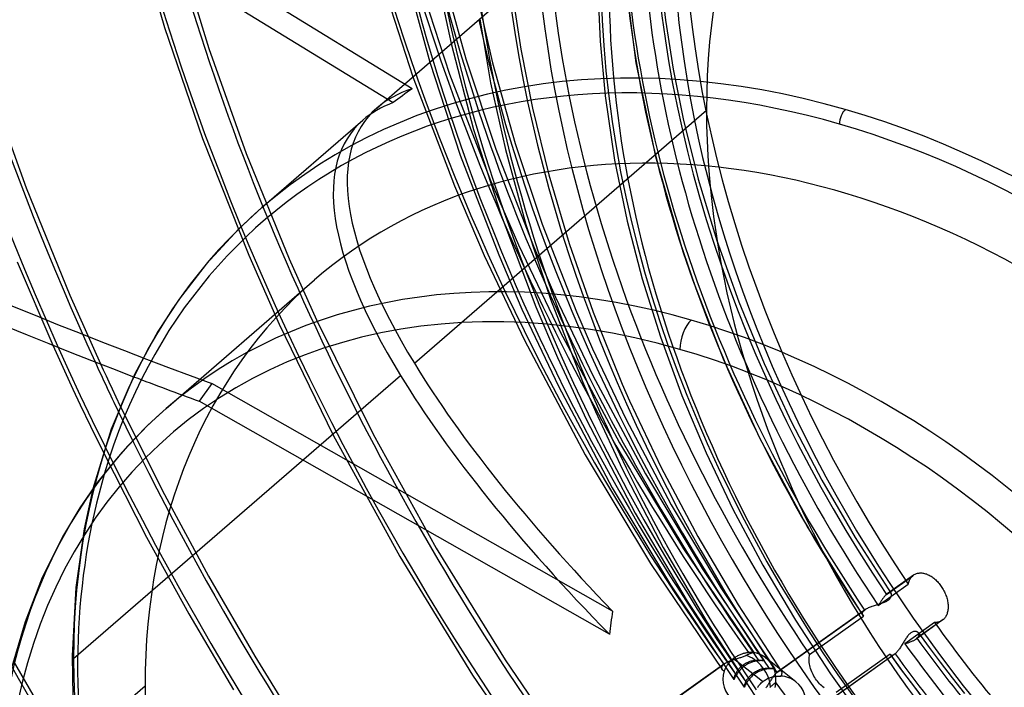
# Model space of a CAD drawing. Header units: millimetres. Extents: x -192 to 186, y -241 to 236.
# Tile 45 of 89: x -65 to -21, y -16 to 14. Entities that reach past the tile are written whole.
import ezdxf

# ---------------------------------------------------------------- set-up
doc = ezdxf.new("R2010")
doc.units = ezdxf.units.MM
doc.layers.add('MAIN-1', color=7, linetype='Continuous')
doc.layers.add('MAIN-2', color=7, linetype='Continuous')

msp = doc.modelspace()

# ---------------------------------------------------------------- linework, layer by layer
at = {"layer": 'MAIN-1'}
for p, q in [((-47.412, 10.859), (-71.862, 25.861)), ((-72.424, 25.072), (-48.257, 10.243)), ((-47.75, 11.066), (-32.056, 24.658)), ((-47.726, 16.086), (-46.624, 12.041)), ((-48.794, 15.757), (-47.378, 11.388)), ((-46.236, 15.491), (-45.672, 12.866)), ((-54.09, 5.575), (-49.599, 9.465)), ((-54.091, 5.575), (-55.108, 4.637)), ((-55.108, 4.637), (-56.571, 3.06)), ((-56.571, 3.06), (-57.769, 1.512)), ((-58.347, -3.353), (-51.746, 2.363)), ((-57.769, 1.512), (-58.715, 0.066)), ((-58.715, 0.066), (-59.738, -1.82)), ((-63.387, -0.541), (-63.094, -1.192)), ((-63.094, -1.192), (-62.798, -1.843)), ((-61.268, -1.375), (-61.145, -1.642)), ((-61.145, -1.642), (-61.021, -1.909)), ((-62.798, -1.843), (-62.498, -2.492)), ((-61.021, -1.909), (-60.896, -2.176)), ((-60.896, -2.176), (-60.751, -2.482)), ((-59.738, -1.82), (-60.787, -4.275)), ((-62.498, -2.492), (-62.17, -3.188)), ((-60.751, -2.482), (-60.58, -2.84)), ((-60.58, -2.84), (-60.385, -3.244)), ((-62.17, -3.188), (-61.708, -4.147)), ((-58.347, -3.353), (-59.164, -4.1)), ((-61.708, -4.147), (-61.139, -5.307)), ((-60.787, -4.275), (-61.603, -6.922)), ((-59.164, -4.1), (-60.325, -5.316)), ((-60.325, -5.316), (-61.394, -6.636)), ((-61.394, -6.636), (-62.188, -7.778)), ((-62.188, -7.778), (-62.919, -8.991)), ((-62.919, -8.991), (-63.855, -10.865)), ((-63.855, -10.865), (-64.622, -12.833)), ((-64.622, -12.833), (-65.237, -14.945))]:
    msp.add_line(p, q, dxfattribs=at)
for centre, major_axis, ratio, start_param, end_param in [((-0.5, -0.433), (108.018, -124.728), 0.75, 0.713724, 3.400514), ((-41, -35.507), (-104.417, 120.571), 0.75, -3.141592, -0.857072), ((-41, -35.507), (103.763, -119.815), 0.75, 0, 2.284521), ((-41, -35.507), (-104.417, 120.571), 0.75, 0, 2.284521), ((-41, -35.507), (103.763, -119.815), 0.75, -3.141592, -0.857072), ((-140.455, 90.245), (134.279, -95.61), 0.248604, -1.301917, -0.762712), ((-18.059, -15.64), (12.76, -40.683), 0.376055, 1.925837, 3.224891), ((-28.4, -24.595), (-25.613, 29.576), 0.75, -0.857072, 0.44725), ((-28.15, -24.379), (-25.941, 29.954), 0.75, -0.857072, 0), ((-38.783, -33.587), (39.786, 51.877), 0.583609, 1.09378, 1.110965), ((-18.059, -15.64), (-32.041, 24.574), 0.295915, -0.181824, -0.060056), ((21.406, 18.538), (87.057, -100.525), 0.75, -2.074488, -1.691782), ((-28.4, -24.595), (23.347, -26.958), 0.75, 0.713724, 3.141578), ((-28.15, 9.505), (-0.139, -0.48), 0.433013, -2.55359, -0.982794), ((-28.15, -24.379), (-25.941, 29.954), 0.75, -2.427868, -0.857072), ((-28.4, -24.595), (-25.613, 29.576), 0.75, 2.694287, 5.426113), ((-35, -30.311), (-23.347, 26.958), 0.75, -0.857072, 0), ((-35.5, -30.744), (-22.692, 26.202), 0.75, -0.857072, 2.284521), ((-35, -0.292), (-0.277, -0.961), 0.433013, -2.55359, -0.982794), ((-35, -30.311), (-23.347, 26.958), 0.75, -2.427868, -0.857072), ((-35.5, -30.744), (-22.692, 26.202), 0.75, 2.284521, 5.426113), ((21.406, 18.538), (70.87, -81.833), 0.75, -1.942307, -1.91927)]:
    msp.add_ellipse(centre, major_axis=major_axis, ratio=ratio, start_param=start_param, end_param=end_param, dxfattribs=at)
at = {"layer": 'MAIN-2'}
for p, q in [((-59.848, 18.489), (-58.421, 13.578)), ((-57.874, 17.278), (-56.452, 12.644)), ((-46.122, 16.202), (-45.013, 12.189)), ((-37.986, 16.216), (-37.454, 12.01)), ((-47.194, 15.941), (-45.74, 11.507)), ((-36.38, 16.043), (-36.139, 13.909)), ((-44.586, 15.319), (-43.831, 12.012)), ((-42.973, 15.203), (-42.58, 12.62)), ((-39.143, 15.273), (-39.051, 12.972)), ((-58.421, 13.578), (-56.734, 8.655)), ((-44.402, 13.966), (-43.915, 11.13)), ((-36.139, 13.909), (-35.798, 11.735)), ((-45.672, 12.866), (-44.671, 9.057)), ((-39.051, 12.972), (-38.826, 10.542)), ((-56.452, 12.644), (-54.791, 7.989)), ((-42.58, 12.62), (-42.061, 9.997)), ((-46.624, 12.041), (-45.274, 7.912)), ((-45.013, 12.189), (-43.687, 8.182)), ((-43.831, 12.012), (-42.827, 8.423)), ((-37.454, 12.01), (-36.588, 7.851)), ((-47.378, 11.388), (-45.529, 6.542)), ((-45.74, 11.507), (-43.916, 6.786)), ((-35.798, 11.735), (-35.355, 9.528)), ((-66.238, 11.066), (-64.57, 6.45)), ((-48.981, 10), (-47.75, 11.066)), ((-43.915, 11.13), (-43.26, 8.165)), ((-38.826, 10.542), (-38.403, 7.682)), ((-47.309, -1.346), (-34.316, 9.906)), ((-42.061, 9.997), (-41.331, 7.031)), ((-35.355, 9.528), (-34.684, 6.836)), ((-44.671, 9.057), (-43.455, 5.248)), ((-56.734, 8.655), (-54.669, 3.46)), ((-42.827, 8.423), (-41.63, 4.846)), ((-54.791, 7.989), (-52.878, 3.3)), ((-45.274, 7.912), (-43.559, 3.473)), ((-43.687, 8.182), (-42.006, 3.863)), ((-43.26, 8.165), (-42.348, 4.824)), ((-38.403, 7.682), (-37.846, 4.977)), ((-36.588, 7.851), (-35.366, 3.62)), ((-41.331, 7.031), (-40.426, 3.985)), ((-43.916, 6.786), (-42.681, 3.921)), ((-34.684, 6.836), (-33.861, 4.116)), ((-64.57, 6.45), (-62.627, 1.677)), ((-45.529, 6.542), (-44.205, 3.445)), ((-43.455, 5.248), (-41.904, 1.169)), ((-42.348, 4.824), (-41.258, 1.51)), ((-41.63, 4.846), (-40.096, 0.942)), ((-37.846, 4.977), (-37.178, 2.415)), ((-40.426, 3.985), (-39.356, 0.926)), ((-33.861, 4.116), (-32.885, 1.383)), ((-42.681, 3.921), (-40.828, 0.047)), ((-42.006, 3.863), (-41.027, 1.597)), ((-35.366, 3.62), (-34.942, 2.378)), ((-64.967, 3.168), (-63.387, -0.541)), ((-54.669, 3.46), (-53.316, 0.393)), ((-52.878, 3.3), (-51.658, 0.583)), ((-44.205, 3.445), (-42.417, -0.317)), ((-43.559, 3.473), (-42.523, 1.059)), ((-37.178, 2.415), (-36.368, -0.171)), ((-34.942, 2.378), (-33.572, -1.149)), ((-62.627, 1.677), (-61.268, -1.375)), ((-41.258, 1.51), (-39.83, -2.151)), ((-41.027, 1.597), (-39.368, -1.882)), ((-32.885, 1.383), (-31.758, -1.352)), ((-42.523, 1.059), (-40.898, -2.363)), ((-41.904, 1.169), (-40.945, -1.094)), ((-40.096, 0.942), (-39.383, -0.704)), ((-39.356, 0.926), (-38.061, -2.272)), ((-51.658, 0.583), (-49.146, -4.502)), ((-53.316, 0.393), (-50.914, -4.533)), ((-40.828, 0.047), (-38.189, -4.881)), ((-42.417, -0.317), (-39.713, -5.408)), ((-36.368, -0.171), (-35.413, -2.77)), ((-39.383, -0.704), (-37.905, -3.817)), ((-40.945, -1.094), (-39.649, -3.859)), ((-33.572, -1.149), (-31.961, -4.659)), ((-31.758, -1.352), (-30.54, -3.956)), ((-62.466, -14.472), (-47.927, -1.881)), ((-39.83, -2.151), (-39.258, -3.49)), ((-39.368, -1.882), (-37.035, -6.257)), ((-56.313, -2.244), (-56.875, -3.033)), ((-38.496, -12.366), (-56.313, -2.244)), ((-40.898, -2.363), (-38.505, -6.878)), ((-38.061, -2.272), (-37.738, -3.008)), ((-38.635, -13.395), (-56.875, -3.033)), ((-37.738, -3.008), (-36.332, -5.977)), ((-35.413, -2.77), (-34.336, -5.325)), ((-60.385, -3.244), (-58.42, -7.179)), ((-39.258, -3.49), (-38.053, -6.065)), ((-39.649, -3.859), (-37.485, -8.012)), ((-37.905, -3.817), (-35.88, -7.635)), ((-30.54, -3.956), (-29.189, -6.537)), ((-50.914, -4.533), (-47.953, -9.941)), ((-49.146, -4.502), (-46.341, -9.559)), ((-31.961, -4.659), (-29.809, -8.656)), ((-38.189, -4.881), (-35.332, -9.601)), ((-61.139, -5.307), (-59.219, -9.068)), ((-39.713, -5.408), (-36.801, -10.244)), ((-34.336, -5.325), (-33.14, -7.832)), ((-38.053, -6.065), (-36.25, -9.529)), ((-36.332, -5.977), (-34.702, -9.051)), ((-37.035, -6.257), (-34.506, -10.461)), ((-29.189, -6.537), (-27.708, -9.084)), ((-61.603, -6.922), (-61.997, -8.7)), ((-38.505, -6.878), (-35.921, -11.19)), ((-58.42, -7.179), (-56.464, -10.806)), ((-35.88, -7.635), (-33.677, -11.324)), ((-33.14, -7.832), (-31.814, -10.316)), ((-37.485, -8.012), (-35.172, -11.924)), ((-61.997, -8.7), (-62.37, -11.312)), ((-29.809, -8.656), (-27.359, -12.556)), ((-59.219, -9.068), (-57.338, -12.482)), ((-34.702, -9.051), (-32.914, -12.078)), ((-27.708, -9.084), (-26.102, -11.585)), ((-46.341, -9.559), (-43.27, -14.53)), ((-36.25, -9.529), (-34.303, -12.846)), ((-35.332, -9.601), (-32.21, -14.21)), ((-47.953, -9.941), (-44.716, -15.213)), ((-36.801, -10.244), (-33.617, -14.966)), ((-34.506, -10.461), (-31.744, -14.57)), ((-31.814, -10.316), (-30.362, -12.765)), ((-56.464, -10.806), (-54.402, -14.367)), ((-26.311, -11.623), (-25.141, -10.791)), ((-25.103, -10.76), (-26.275, -11.594)), ((-25.27, -10.951), (-25.247, -10.914)), ((-25.247, -10.914), (-25.223, -10.879)), ((-25.223, -10.879), (-25.197, -10.847)), ((-25.197, -10.847), (-25.17, -10.817)), ((-25.17, -10.817), (-25.141, -10.791)), ((-25.141, -10.791), (-25.135, -10.785)), ((-25.135, -10.785), (-25.129, -10.78)), ((-25.129, -10.78), (-25.123, -10.775)), ((-25.123, -10.775), (-25.116, -10.77)), ((-25.116, -10.77), (-25.11, -10.765)), ((-25.11, -10.765), (-25.103, -10.761)), ((-25.103, -10.761), (-25.073, -10.741)), ((-25.073, -10.741), (-25.041, -10.723)), ((-25.041, -10.723), (-25.008, -10.707)), ((-25.008, -10.707), (-24.973, -10.694)), ((-24.973, -10.694), (-24.937, -10.683)), ((-24.937, -10.683), (-24.9, -10.674)), ((-24.9, -10.674), (-24.861, -10.669)), ((-24.861, -10.669), (-24.822, -10.665)), ((-24.822, -10.665), (-24.782, -10.665)), ((-24.782, -10.665), (-24.742, -10.667)), ((-24.742, -10.667), (-24.701, -10.671)), ((-24.701, -10.671), (-24.66, -10.678)), ((-24.66, -10.678), (-24.619, -10.687)), ((-24.619, -10.687), (-24.578, -10.699)), ((-24.578, -10.699), (-24.537, -10.712)), ((-24.537, -10.712), (-24.496, -10.728)), ((-24.496, -10.728), (-24.455, -10.746)), ((-24.455, -10.746), (-24.413, -10.767)), ((-24.413, -10.767), (-24.371, -10.79)), ((-24.371, -10.79), (-24.329, -10.815)), ((-24.329, -10.815), (-24.287, -10.843)), ((-24.287, -10.843), (-24.246, -10.873)), ((-24.246, -10.873), (-24.204, -10.905)), ((-24.204, -10.905), (-24.164, -10.939)), ((-24.164, -10.939), (-24.124, -10.975)), ((-62.37, -11.312), (-62.531, -14.344)), ((-35.921, -11.19), (-33.097, -15.402)), ((-33.677, -11.324), (-31.276, -14.932)), ((-26.676, -12.116), (-25.348, -11.171)), ((-25.348, -11.171), (-25.337, -11.124)), ((-25.337, -11.124), (-25.324, -11.078)), ((-25.324, -11.078), (-25.308, -11.033)), ((-25.308, -11.033), (-25.29, -10.991)), ((-25.29, -10.991), (-25.27, -10.951)), ((-24.124, -10.975), (-24.084, -11.012)), ((-24.084, -11.012), (-24.046, -11.052)), ((-24.046, -11.052), (-24.009, -11.092)), ((-24.009, -11.092), (-23.973, -11.134)), ((-23.973, -11.134), (-23.939, -11.177)), ((-23.939, -11.177), (-23.906, -11.221)), ((-23.906, -11.221), (-23.875, -11.265)), ((-23.875, -11.265), (-23.845, -11.31)), ((-23.845, -11.31), (-23.816, -11.357)), ((-23.816, -11.357), (-23.788, -11.405)), ((-26.483, -11.819), (-26.502, -11.847)), ((-26.463, -11.793), (-26.483, -11.819)), ((-26.444, -11.767), (-26.463, -11.793)), ((-26.424, -11.743), (-26.444, -11.767)), ((-26.405, -11.719), (-26.424, -11.743)), ((-26.386, -11.697), (-26.405, -11.719)), ((-26.367, -11.676), (-26.386, -11.697)), ((-26.348, -11.657), (-26.367, -11.676)), ((-26.33, -11.639), (-26.348, -11.657)), ((-26.311, -11.623), (-26.33, -11.639)), ((-26.305, -11.617), (-26.311, -11.623)), ((-26.299, -11.612), (-26.305, -11.617)), ((-26.293, -11.607), (-26.299, -11.612)), ((-26.286, -11.602), (-26.293, -11.607)), ((-26.28, -11.598), (-26.286, -11.602)), ((-26.274, -11.594), (-26.28, -11.598)), ((-26.251, -11.578), (-26.274, -11.594)), ((-26.228, -11.566), (-26.251, -11.578)), ((-26.207, -11.558), (-26.228, -11.566)), ((-26.188, -11.552), (-26.207, -11.558)), ((-26.169, -11.55), (-26.188, -11.552)), ((-26.18, -11.833), (-26.159, -11.811)), ((-26.153, -11.551), (-26.169, -11.55)), ((-26.159, -11.811), (-26.141, -11.789)), ((-26.138, -11.555), (-26.153, -11.551)), ((-26.141, -11.789), (-26.126, -11.767)), ((-26.125, -11.561), (-26.138, -11.555)), ((-26.126, -11.767), (-26.113, -11.745)), ((-26.114, -11.571), (-26.125, -11.561)), ((-26.104, -11.582), (-26.114, -11.571)), ((-26.113, -11.745), (-26.103, -11.724)), ((-26.097, -11.595), (-26.104, -11.582)), ((-26.103, -11.724), (-26.096, -11.703)), ((-26.091, -11.611), (-26.097, -11.595)), ((-26.096, -11.703), (-26.091, -11.683)), ((-26.088, -11.627), (-26.091, -11.611)), ((-26.091, -11.683), (-26.088, -11.663)), ((-26.087, -11.644), (-26.088, -11.627)), ((-26.088, -11.663), (-26.087, -11.644)), ((-23.788, -11.405), (-23.761, -11.455)), ((-23.761, -11.455), (-23.735, -11.506)), ((-23.735, -11.506), (-23.711, -11.557)), ((-23.711, -11.557), (-23.689, -11.609)), ((-23.689, -11.609), (-23.668, -11.662)), ((-23.668, -11.662), (-23.649, -11.714)), ((-23.649, -11.714), (-23.633, -11.767)), ((-23.633, -11.767), (-23.618, -11.82)), ((-23.618, -11.82), (-23.605, -11.872)), ((-35.172, -11.924), (-32.64, -15.747)), ((-32.914, -12.078), (-30.974, -15.046)), ((-27.214, -12.264), (-27.181, -12.244)), ((-27.181, -12.244), (-27.146, -12.225)), ((-27.146, -12.225), (-27.108, -12.206)), ((-27.108, -12.206), (-27.069, -12.188)), ((-27.069, -12.188), (-27.027, -12.171)), ((-27.027, -12.171), (-26.985, -12.154)), ((-26.985, -12.154), (-26.941, -12.138)), ((-26.941, -12.138), (-26.895, -12.123)), ((-26.895, -12.123), (-26.849, -12.108)), ((-26.849, -12.108), (-26.803, -12.094)), ((-26.803, -12.094), (-26.756, -12.08)), ((-26.756, -12.08), (-26.71, -12.066)), ((-26.71, -12.066), (-26.663, -12.052)), ((-26.657, -12.085), (-26.676, -12.116)), ((-26.663, -12.052), (-26.618, -12.038)), ((-26.638, -12.054), (-26.657, -12.085)), ((-26.618, -12.023), (-26.638, -12.054)), ((-26.599, -11.993), (-26.618, -12.023)), ((-26.618, -12.038), (-26.573, -12.025)), ((-26.58, -11.962), (-26.599, -11.993)), ((-26.56, -11.933), (-26.58, -11.962)), ((-26.573, -12.025), (-26.529, -12.011)), ((-26.541, -11.903), (-26.56, -11.933)), ((-26.522, -11.875), (-26.541, -11.903)), ((-26.529, -12.011), (-26.486, -11.996)), ((-26.502, -11.847), (-26.522, -11.875)), ((-26.486, -11.996), (-26.444, -11.982)), ((-26.444, -11.982), (-26.403, -11.966)), ((-26.403, -11.966), (-26.364, -11.949)), ((-26.364, -11.949), (-26.327, -11.932)), ((-26.327, -11.932), (-26.292, -11.914)), ((-26.292, -11.914), (-26.26, -11.895)), ((-26.26, -11.895), (-26.231, -11.875)), ((-26.231, -11.875), (-26.204, -11.854)), ((-26.204, -11.854), (-26.18, -11.833)), ((-23.605, -11.872), (-23.594, -11.924)), ((-23.594, -11.924), (-23.585, -11.975)), ((-23.585, -11.975), (-23.578, -12.025)), ((-23.578, -12.025), (-23.573, -12.074)), ((-23.571, -12.216), (-23.574, -12.263)), ((-23.573, -12.074), (-23.57, -12.122)), ((-23.569, -12.169), (-23.571, -12.216)), ((-23.57, -12.122), (-23.569, -12.169)), ((-57.338, -12.482), (-55.352, -15.86)), ((-31.182, -15.088), (-27.286, -12.316)), ((-27.245, -12.284), (-31.146, -15.059)), ((-29.733, -14.29), (-27.334, -12.584)), ((-27.381, -12.476), (-27.38, -12.46)), ((-27.381, -12.491), (-27.381, -12.476)), ((-27.38, -12.505), (-27.381, -12.491)), ((-27.38, -12.46), (-27.376, -12.445)), ((-27.376, -12.519), (-27.38, -12.505)), ((-27.376, -12.445), (-27.371, -12.429)), ((-27.372, -12.533), (-27.376, -12.519)), ((-27.365, -12.546), (-27.372, -12.533)), ((-27.371, -12.429), (-27.364, -12.413)), ((-27.358, -12.558), (-27.365, -12.546)), ((-27.364, -12.413), (-27.356, -12.397)), ((-27.354, -12.562), (-27.358, -12.558)), ((-27.356, -12.397), (-27.345, -12.381)), ((-27.351, -12.567), (-27.354, -12.562)), ((-27.347, -12.571), (-27.351, -12.567)), ((-27.343, -12.576), (-27.347, -12.571)), ((-27.345, -12.381), (-27.333, -12.364)), ((-27.339, -12.58), (-27.343, -12.576)), ((-27.334, -12.584), (-27.339, -12.58)), ((-27.333, -12.364), (-27.319, -12.348)), ((-27.319, -12.348), (-27.303, -12.332)), ((-27.303, -12.332), (-27.286, -12.316)), ((-27.286, -12.316), (-27.279, -12.311)), ((-27.279, -12.311), (-27.273, -12.305)), ((-27.273, -12.305), (-27.266, -12.3)), ((-27.266, -12.3), (-27.259, -12.294)), ((-27.259, -12.294), (-27.252, -12.289)), ((-27.252, -12.289), (-27.245, -12.284)), ((-27.245, -12.284), (-27.214, -12.264)), ((-23.738, -12.689), (-23.763, -12.716)), ((-23.714, -12.66), (-23.738, -12.689)), ((-23.692, -12.629), (-23.714, -12.66)), ((-23.671, -12.595), (-23.692, -12.629)), ((-23.652, -12.559), (-23.671, -12.595)), ((-23.634, -12.522), (-23.652, -12.559)), ((-23.619, -12.482), (-23.634, -12.522)), ((-23.606, -12.441), (-23.619, -12.482)), ((-23.595, -12.398), (-23.606, -12.441)), ((-23.586, -12.354), (-23.595, -12.398)), ((-23.579, -12.309), (-23.586, -12.354)), ((-23.574, -12.263), (-23.579, -12.309)), ((-34.303, -12.846), (-32.178, -16.093)), ((-30.362, -12.765), (-28.804, -15.148)), ((-24.171, -12.87), (-25.495, -13.811)), ((-23.829, -12.772), (-24.997, -13.603)), ((-23.79, -12.741), (-24.956, -13.57)), ((-24.129, -12.869), (-24.171, -12.869)), ((-24.087, -12.867), (-24.129, -12.869)), ((-24.045, -12.861), (-24.087, -12.867)), ((-24.006, -12.852), (-24.045, -12.861)), ((-23.967, -12.841), (-24.006, -12.852)), ((-23.93, -12.827), (-23.967, -12.841)), ((-23.894, -12.811), (-23.93, -12.827)), ((-23.861, -12.792), (-23.894, -12.811)), ((-23.829, -12.771), (-23.861, -12.792)), ((-23.822, -12.767), (-23.829, -12.771)), ((-23.815, -12.762), (-23.822, -12.767)), ((-23.809, -12.757), (-23.815, -12.762)), ((-23.802, -12.752), (-23.809, -12.757)), ((-23.796, -12.746), (-23.802, -12.752)), ((-23.79, -12.741), (-23.796, -12.746)), ((-23.763, -12.716), (-23.79, -12.741)), ((-25.424, -13.548), (-25.447, -13.583)), ((-25.4, -13.515), (-25.424, -13.548)), ((-25.375, -13.482), (-25.4, -13.515)), ((-25.351, -13.452), (-25.375, -13.482)), ((-25.326, -13.423), (-25.351, -13.452)), ((-25.3, -13.395), (-25.326, -13.423)), ((-25.274, -13.37), (-25.3, -13.395)), ((-25.248, -13.348), (-25.274, -13.37)), ((-25.222, -13.328), (-25.248, -13.348)), ((-25.196, -13.31), (-25.222, -13.328)), ((-25.17, -13.296), (-25.196, -13.31)), ((-25.143, -13.284), (-25.17, -13.296)), ((-25.117, -13.275), (-25.143, -13.284)), ((-25.092, -13.268), (-25.117, -13.275)), ((-25.068, -13.264), (-25.092, -13.268)), ((-25.044, -13.262), (-25.068, -13.264)), ((-25.021, -13.263), (-25.044, -13.262)), ((-24.999, -13.266), (-25.021, -13.263)), ((-24.979, -13.27), (-24.999, -13.266)), ((-24.96, -13.277), (-24.979, -13.27)), ((-24.962, -13.576), (-24.956, -13.57)), ((-24.942, -13.285), (-24.96, -13.277)), ((-24.956, -13.57), (-24.933, -13.549)), ((-24.925, -13.295), (-24.942, -13.285)), ((-24.933, -13.549), (-24.914, -13.528)), ((-24.91, -13.306), (-24.925, -13.295)), ((-24.914, -13.528), (-24.897, -13.507)), ((-24.897, -13.318), (-24.91, -13.306)), ((-24.886, -13.332), (-24.897, -13.318)), ((-24.897, -13.507), (-24.884, -13.485)), ((-24.887, -13.331), (-24.412, -13.982)), ((-24.876, -13.348), (-24.886, -13.332)), ((-24.884, -13.485), (-24.873, -13.464)), ((-24.868, -13.366), (-24.876, -13.348)), ((-24.873, -13.464), (-24.866, -13.443)), ((-24.863, -13.384), (-24.868, -13.366)), ((-24.866, -13.443), (-24.862, -13.423)), ((-24.862, -13.403), (-24.863, -13.384)), ((-24.862, -13.423), (-24.862, -13.403)), ((-25.71, -13.998), (-25.734, -14.033)), ((-25.686, -13.961), (-25.71, -13.998)), ((-25.662, -13.924), (-25.686, -13.961)), ((-25.637, -13.885), (-25.662, -13.924)), ((-25.613, -13.847), (-25.637, -13.885)), ((-25.589, -13.808), (-25.613, -13.847)), ((-25.566, -13.769), (-25.589, -13.808)), ((-25.542, -13.731), (-25.566, -13.769)), ((-25.518, -13.693), (-25.542, -13.731)), ((-25.495, -13.655), (-25.518, -13.693)), ((-25.471, -13.619), (-25.495, -13.655)), ((-25.495, -13.811), (-25.459, -13.8)), ((-25.447, -13.583), (-25.471, -13.619)), ((-25.459, -13.8), (-25.424, -13.789)), ((-25.424, -13.789), (-25.388, -13.778)), ((-25.388, -13.778), (-25.353, -13.767)), ((-25.353, -13.767), (-25.319, -13.755)), ((-25.319, -13.755), (-25.285, -13.743)), ((-25.285, -13.743), (-25.252, -13.731)), ((-25.252, -13.731), (-25.219, -13.718)), ((-25.219, -13.718), (-25.187, -13.705)), ((-25.187, -13.705), (-25.156, -13.691)), ((-25.156, -13.691), (-25.126, -13.677)), ((-25.126, -13.677), (-25.098, -13.663)), ((-25.098, -13.663), (-25.07, -13.648)), ((-25.07, -13.648), (-25.044, -13.633)), ((-25.044, -13.633), (-25.02, -13.618)), ((-25.02, -13.618), (-24.997, -13.603)), ((-24.997, -13.603), (-24.99, -13.597)), ((-24.99, -13.597), (-24.983, -13.592)), ((-24.983, -13.592), (-24.976, -13.587)), ((-24.976, -13.587), (-24.969, -13.581)), ((-24.969, -13.581), (-24.962, -13.576)), ((-24.412, -13.982), (-23.929, -14.629)), ((-62.531, -14.344), (-62.499, -16.15)), ((-54.402, -14.367), (-52.221, -17.889)), ((-33.076, -14.442), (-33.109, -14.467)), ((-33.041, -14.418), (-33.076, -14.442)), ((-33.006, -14.395), (-33.041, -14.418)), ((-32.97, -14.374), (-33.006, -14.395)), ((-32.934, -14.354), (-32.97, -14.374)), ((-32.897, -14.335), (-32.934, -14.354)), ((-32.906, -14.457), (-32.866, -14.444)), ((-32.861, -14.317), (-32.897, -14.335)), ((-32.866, -14.444), (-32.825, -14.432)), ((-32.824, -14.301), (-32.861, -14.317)), ((-32.825, -14.432), (-32.786, -14.419)), ((-32.787, -14.287), (-32.824, -14.301)), ((-32.751, -14.274), (-32.787, -14.287)), ((-32.786, -14.419), (-32.747, -14.406)), ((-32.715, -14.262), (-32.751, -14.274)), ((-32.747, -14.406), (-32.71, -14.393)), ((-32.679, -14.251), (-32.715, -14.262)), ((-32.71, -14.393), (-32.673, -14.379)), ((-32.644, -14.242), (-32.679, -14.251)), ((-32.673, -14.379), (-32.637, -14.365)), ((-32.61, -14.234), (-32.644, -14.242)), ((-32.637, -14.365), (-32.603, -14.349)), ((-32.576, -14.227), (-32.61, -14.234)), ((-32.603, -14.349), (-32.57, -14.333)), ((-32.543, -14.221), (-32.576, -14.227)), ((-32.57, -14.333), (-32.542, -14.319)), ((-32.511, -14.217), (-32.543, -14.221)), ((-32.542, -14.319), (-32.514, -14.305)), ((-32.514, -14.305), (-32.489, -14.293)), ((-32.48, -14.213), (-32.511, -14.217)), ((-32.489, -14.293), (-32.464, -14.281)), ((-32.451, -14.21), (-32.48, -14.213)), ((-32.464, -14.281), (-32.44, -14.27)), ((-32.425, -14.208), (-32.451, -14.21)), ((-32.44, -14.27), (-32.416, -14.26)), ((-32.4, -14.207), (-32.425, -14.208)), ((-32.416, -14.26), (-32.392, -14.25)), ((-32.376, -14.206), (-32.4, -14.207)), ((-32.392, -14.25), (-32.37, -14.241)), ((-32.353, -14.206), (-32.376, -14.206)), ((-32.37, -14.241), (-32.349, -14.233)), ((-32.332, -14.206), (-32.353, -14.206)), ((-32.349, -14.233), (-32.33, -14.226)), ((-32.312, -14.206), (-32.332, -14.206)), ((-32.33, -14.226), (-32.312, -14.22)), ((-32.293, -14.207), (-32.312, -14.206)), ((-32.312, -14.22), (-32.296, -14.215)), ((-32.296, -14.215), (-32.281, -14.211)), ((-32.276, -14.208), (-32.293, -14.207)), ((-32.281, -14.211), (-32.267, -14.208)), ((-32.261, -14.208), (-32.276, -14.208)), ((-32.267, -14.208), (-32.254, -14.206)), ((-32.247, -14.209), (-32.261, -14.208)), ((-32.254, -14.206), (-32.242, -14.204)), ((-32.236, -14.21), (-32.247, -14.209)), ((-32.242, -14.204), (-32.232, -14.204)), ((-32.226, -14.211), (-32.236, -14.21)), ((-32.232, -14.204), (-32.224, -14.205)), ((-32.219, -14.211), (-32.226, -14.211)), ((-32.224, -14.205), (-32.223, -14.205)), ((-32.223, -14.205), (-32.222, -14.205)), ((-32.222, -14.205), (-32.221, -14.205)), ((-32.221, -14.205), (-32.22, -14.206)), ((-32.22, -14.206), (-32.219, -14.206)), ((-32.219, -14.206), (-32.216, -14.207)), ((-32.219, -14.206), (-32.219, -14.206)), ((-32.213, -14.211), (-32.219, -14.211)), ((-32.216, -14.207), (-32.214, -14.207)), ((-32.214, -14.207), (-32.213, -14.208)), ((-32.213, -14.208), (-32.211, -14.209)), ((-32.211, -14.21), (-32.213, -14.211)), ((-32.211, -14.209), (-32.211, -14.209)), ((-32.211, -14.209), (-32.21, -14.21)), ((-32.21, -14.21), (-32.211, -14.21)), ((-30.338, -15.506), (-31.677, -14.446)), ((-25.964, -14.291), (-29.854, -17.058)), ((-25.927, -14.262), (-29.813, -17.026)), ((-29.752, -14.468), (-29.749, -14.407)), ((-29.749, -14.407), (-29.742, -14.348)), ((-29.742, -14.348), (-29.733, -14.29)), ((-26.152, -14.278), (-28.544, -15.98)), ((-26.15, -14.283), (-26.152, -14.278)), ((-26.148, -14.287), (-26.15, -14.283)), ((-26.146, -14.292), (-26.148, -14.287)), ((-26.144, -14.296), (-26.146, -14.292)), ((-26.142, -14.3), (-26.144, -14.296)), ((-26.139, -14.304), (-26.142, -14.3)), ((-26.132, -14.312), (-26.139, -14.304)), ((-26.139, -14.304), (-25.652, -14.971)), ((-26.125, -14.319), (-26.132, -14.312)), ((-26.116, -14.325), (-26.125, -14.319)), ((-26.106, -14.33), (-26.116, -14.325)), ((-26.095, -14.333), (-26.106, -14.33)), ((-26.084, -14.335), (-26.095, -14.333)), ((-26.071, -14.335), (-26.084, -14.335)), ((-26.058, -14.334), (-26.071, -14.335)), ((-26.044, -14.331), (-26.058, -14.334)), ((-26.029, -14.326), (-26.044, -14.331)), ((-26.014, -14.32), (-26.029, -14.326)), ((-25.998, -14.312), (-26.014, -14.32)), ((-25.981, -14.302), (-25.998, -14.312)), ((-25.964, -14.291), (-25.981, -14.302)), ((-25.958, -14.286), (-25.964, -14.291)), ((-25.952, -14.282), (-25.958, -14.286)), ((-25.946, -14.277), (-25.952, -14.282)), ((-25.94, -14.272), (-25.946, -14.277)), ((-25.934, -14.267), (-25.94, -14.272)), ((-25.927, -14.262), (-25.934, -14.267)), ((-25.904, -14.24), (-25.927, -14.262)), ((-25.881, -14.217), (-25.904, -14.24)), ((-25.857, -14.191), (-25.881, -14.217)), ((-25.832, -14.163), (-25.857, -14.191)), ((-25.808, -14.133), (-25.832, -14.163)), ((-25.783, -14.101), (-25.808, -14.133)), ((-25.759, -14.068), (-25.783, -14.101)), ((-25.734, -14.033), (-25.759, -14.068)), ((-65.144, -14.58), (-63.613, -17.236)), ((-43.27, -14.53), (-39.943, -19.389)), ((-40.156, -19.429), (-33.547, -14.727)), ((-33.506, -14.695), (-40.119, -19.4)), ((-33.641, -14.886), (-33.639, -14.867)), ((-33.641, -14.904), (-33.641, -14.886)), ((-33.639, -14.867), (-33.634, -14.847)), ((-33.634, -14.847), (-33.626, -14.828)), ((-33.626, -14.828), (-33.616, -14.808)), ((-33.616, -14.808), (-33.603, -14.787)), ((-33.603, -14.787), (-33.587, -14.767)), ((-33.587, -14.767), (-33.568, -14.747)), ((-33.568, -14.747), (-33.547, -14.727)), ((-33.547, -14.727), (-33.54, -14.722)), ((-33.54, -14.722), (-33.534, -14.717)), ((-33.534, -14.717), (-33.527, -14.711)), ((-33.527, -14.711), (-33.52, -14.706)), ((-33.52, -14.706), (-33.513, -14.7)), ((-33.513, -14.7), (-33.505, -14.695)), ((-33.505, -14.695), (-33.478, -14.677)), ((-33.478, -14.677), (-33.449, -14.659)), ((-33.452, -14.861), (-33.468, -14.89)), ((-33.434, -14.83), (-33.452, -14.861)), ((-33.449, -14.659), (-33.418, -14.642)), ((-33.414, -14.798), (-33.434, -14.83)), ((-33.418, -14.642), (-33.384, -14.625)), ((-33.392, -14.766), (-33.414, -14.798)), ((-33.368, -14.732), (-33.392, -14.766)), ((-33.384, -14.625), (-33.349, -14.608)), ((-33.343, -14.698), (-33.368, -14.732)), ((-33.349, -14.608), (-33.313, -14.592)), ((-33.315, -14.664), (-33.343, -14.698)), ((-33.286, -14.63), (-33.315, -14.664)), ((-33.313, -14.592), (-33.275, -14.577)), ((-33.254, -14.596), (-33.286, -14.63)), ((-33.275, -14.577), (-33.237, -14.562)), ((-33.221, -14.563), (-33.254, -14.596)), ((-33.237, -14.562), (-33.197, -14.548)), ((-33.185, -14.53), (-33.221, -14.563)), ((-33.197, -14.548), (-33.156, -14.534)), ((-33.148, -14.498), (-33.185, -14.53)), ((-33.156, -14.534), (-33.115, -14.52)), ((-33.109, -14.467), (-33.148, -14.498)), ((-33.115, -14.52), (-33.073, -14.507)), ((-33.109, -14.467), (-32.716, -14.778)), ((-33.073, -14.507), (-33.031, -14.494)), ((-33.031, -14.494), (-32.989, -14.482)), ((-32.989, -14.482), (-32.948, -14.469)), ((-32.948, -14.469), (-32.906, -14.457)), ((-32.849, -14.902), (-32.825, -14.876)), ((-32.825, -14.876), (-32.799, -14.85)), ((-32.799, -14.85), (-32.773, -14.826)), ((-32.773, -14.826), (-32.745, -14.801)), ((-32.745, -14.801), (-32.716, -14.778)), ((-32.695, -14.857), (-32.733, -14.889)), ((-32.716, -14.778), (-32.676, -14.748)), ((-32.656, -14.825), (-32.695, -14.857)), ((-32.676, -14.748), (-32.635, -14.72)), ((-32.622, -14.8), (-32.656, -14.825)), ((-32.656, -14.825), (-32.262, -15.137)), ((-32.635, -14.72), (-32.593, -14.694)), ((-32.587, -14.776), (-32.622, -14.8)), ((-32.593, -14.694), (-32.55, -14.669)), ((-32.551, -14.753), (-32.587, -14.776)), ((-32.515, -14.731), (-32.551, -14.753)), ((-32.55, -14.669), (-32.506, -14.647)), ((-32.478, -14.711), (-32.515, -14.731)), ((-32.506, -14.647), (-32.461, -14.627)), ((-32.441, -14.692), (-32.478, -14.711)), ((-32.461, -14.627), (-32.415, -14.609)), ((-32.403, -14.674), (-32.441, -14.692)), ((-32.415, -14.609), (-32.37, -14.593)), ((-32.366, -14.658), (-32.403, -14.674)), ((-32.37, -14.593), (-32.325, -14.579)), ((-32.328, -14.644), (-32.366, -14.658)), ((-32.291, -14.63), (-32.328, -14.644)), ((-32.325, -14.579), (-32.28, -14.568)), ((-32.255, -14.618), (-32.291, -14.63)), ((-32.28, -14.568), (-32.235, -14.558)), ((-32.218, -14.608), (-32.255, -14.618)), ((-32.235, -14.558), (-32.191, -14.55)), ((-32.183, -14.599), (-32.218, -14.608)), ((-32.191, -14.55), (-32.149, -14.544)), ((-32.148, -14.591), (-32.183, -14.599)), ((-32.149, -14.544), (-32.107, -14.54)), ((-32.113, -14.584), (-32.148, -14.591)), ((-32.08, -14.579), (-32.113, -14.584)), ((-32.107, -14.54), (-32.067, -14.537)), ((-32.047, -14.574), (-32.08, -14.579)), ((-32.067, -14.537), (-32.029, -14.536)), ((-32.016, -14.571), (-32.047, -14.574)), ((-32.029, -14.536), (-31.993, -14.536)), ((-31.986, -14.568), (-32.016, -14.571)), ((-31.993, -14.536), (-31.958, -14.537)), ((-31.951, -14.566), (-31.986, -14.568)), ((-31.958, -14.537), (-31.926, -14.539)), ((-31.919, -14.565), (-31.951, -14.566)), ((-31.926, -14.539), (-31.895, -14.542)), ((-31.888, -14.565), (-31.919, -14.565)), ((-31.895, -14.542), (-31.867, -14.545)), ((-31.86, -14.565), (-31.888, -14.565)), ((-31.867, -14.545), (-31.841, -14.549)), ((-31.834, -14.566), (-31.86, -14.565)), ((-31.841, -14.549), (-31.817, -14.553)), ((-31.811, -14.568), (-31.834, -14.566)), ((-31.817, -14.553), (-31.796, -14.556)), ((-31.791, -14.569), (-31.811, -14.568)), ((-31.796, -14.556), (-31.778, -14.56)), ((-31.774, -14.57), (-31.791, -14.569)), ((-31.778, -14.56), (-31.764, -14.564)), ((-31.761, -14.571), (-31.774, -14.57)), ((-31.764, -14.564), (-31.754, -14.566)), ((-31.751, -14.572), (-31.761, -14.571)), ((-31.754, -14.566), (-31.747, -14.569)), ((-31.746, -14.571), (-31.751, -14.572)), ((-31.747, -14.569), (-31.744, -14.57)), ((-31.744, -14.57), (-31.746, -14.571)), ((-29.752, -14.529), (-29.752, -14.468)), ((-29.749, -14.591), (-29.752, -14.529)), ((-29.743, -14.654), (-29.749, -14.591)), ((-29.733, -14.719), (-29.743, -14.654)), ((-29.72, -14.786), (-29.733, -14.719)), ((-29.704, -14.853), (-29.72, -14.786)), ((-29.684, -14.921), (-29.704, -14.853)), ((-23.929, -14.629), (-23.392, -15.329)), ((-44.716, -15.213), (-41.197, -20.36)), ((-33.638, -14.922), (-33.641, -14.904)), ((-33.632, -14.939), (-33.638, -14.922)), ((-33.625, -14.954), (-33.632, -14.939)), ((-33.615, -14.969), (-33.625, -14.954)), ((-33.605, -14.981), (-33.615, -14.969)), ((-33.593, -14.992), (-33.605, -14.981)), ((-33.581, -15.002), (-33.593, -14.992)), ((-33.566, -15.011), (-33.581, -15.002)), ((-33.551, -15.019), (-33.566, -15.011)), ((-33.534, -15.025), (-33.551, -15.019)), ((-33.527, -15.009), (-33.534, -15.025)), ((-33.518, -14.99), (-33.527, -15.009)), ((-33.507, -14.968), (-33.518, -14.99)), ((-33.496, -14.944), (-33.507, -14.968)), ((-33.483, -14.918), (-33.496, -14.944)), ((-33.468, -14.89), (-33.483, -14.918)), ((-33.087, -15.328), (-33.079, -15.301)), ((-33.079, -15.301), (-33.069, -15.27)), ((-33.069, -15.27), (-33.057, -15.237)), ((-33.057, -15.237), (-33.043, -15.201)), ((-33.044, -15.304), (-33.056, -15.328)), ((-33.031, -15.279), (-33.044, -15.304)), ((-33.043, -15.201), (-33.026, -15.164)), ((-33.017, -15.252), (-33.031, -15.279)), ((-33.026, -15.164), (-33.013, -15.139)), ((-33.001, -15.223), (-33.017, -15.252)), ((-33.013, -15.139), (-33, -15.114)), ((-32.983, -15.192), (-33.001, -15.223)), ((-33, -15.114), (-32.985, -15.088)), ((-32.985, -15.088), (-32.97, -15.061)), ((-32.963, -15.161), (-32.983, -15.192)), ((-32.97, -15.061), (-32.953, -15.035)), ((-32.941, -15.128), (-32.963, -15.161)), ((-32.953, -15.035), (-32.935, -15.008)), ((-32.918, -15.094), (-32.941, -15.128)), ((-32.935, -15.008), (-32.915, -14.981)), ((-32.892, -15.06), (-32.918, -15.094)), ((-32.915, -14.981), (-32.894, -14.955)), ((-32.894, -14.955), (-32.872, -14.928)), ((-32.864, -15.026), (-32.892, -15.06)), ((-32.872, -14.928), (-32.849, -14.902)), ((-32.835, -14.991), (-32.864, -15.026)), ((-32.803, -14.957), (-32.835, -14.991)), ((-32.769, -14.923), (-32.803, -14.957)), ((-32.733, -14.889), (-32.769, -14.923)), ((-32.46, -15.339), (-32.432, -15.303)), ((-32.432, -15.303), (-32.402, -15.268)), ((-32.402, -15.268), (-32.37, -15.234)), ((-32.348, -15.314), (-32.379, -15.347)), ((-32.37, -15.234), (-32.336, -15.2)), ((-32.314, -15.28), (-32.348, -15.314)), ((-32.336, -15.2), (-32.3, -15.168)), ((-32.279, -15.247), (-32.314, -15.28)), ((-32.3, -15.168), (-32.262, -15.137)), ((-32.242, -15.215), (-32.279, -15.247)), ((-32.262, -15.137), (-32.222, -15.106)), ((-32.202, -15.184), (-32.242, -15.215)), ((-32.222, -15.106), (-32.181, -15.078)), ((-32.168, -15.158), (-32.202, -15.184)), ((-32.202, -15.184), (-31.809, -15.495)), ((-32.181, -15.078), (-32.138, -15.051)), ((-32.132, -15.134), (-32.168, -15.158)), ((-32.138, -15.051), (-32.094, -15.027)), ((-32.096, -15.11), (-32.132, -15.134)), ((-32.058, -15.088), (-32.096, -15.11)), ((-32.094, -15.027), (-32.049, -15.004)), ((-32.02, -15.068), (-32.058, -15.088)), ((-32.049, -15.004), (-32.003, -14.984)), ((-31.982, -15.048), (-32.02, -15.068)), ((-32.003, -14.984), (-31.957, -14.966)), ((-31.944, -15.03), (-31.982, -15.048)), ((-31.957, -14.966), (-31.911, -14.95)), ((-31.905, -15.014), (-31.944, -15.03)), ((-31.911, -14.95), (-31.865, -14.936)), ((-31.867, -14.999), (-31.905, -15.014)), ((-31.829, -14.986), (-31.867, -14.999)), ((-31.865, -14.936), (-31.819, -14.924)), ((-31.791, -14.974), (-31.829, -14.986)), ((-31.819, -14.924), (-31.774, -14.915)), ((-31.754, -14.964), (-31.791, -14.974)), ((-31.774, -14.915), (-31.729, -14.907)), ((-31.717, -14.955), (-31.754, -14.964)), ((-31.729, -14.907), (-31.686, -14.902)), ((-31.681, -14.947), (-31.717, -14.955)), ((-31.686, -14.902), (-31.644, -14.898)), ((-31.646, -14.941), (-31.681, -14.947)), ((-31.613, -14.936), (-31.646, -14.941)), ((-31.644, -14.898), (-31.603, -14.895)), ((-31.58, -14.932), (-31.613, -14.936)), ((-31.603, -14.895), (-31.564, -14.894)), ((-31.548, -14.929), (-31.58, -14.932)), ((-31.564, -14.894), (-31.527, -14.895)), ((-31.518, -14.926), (-31.548, -14.929)), ((-31.527, -14.895), (-31.492, -14.896)), ((-31.484, -14.925), (-31.518, -14.926)), ((-31.51, -15.327), (-31.465, -15.311)), ((-31.492, -14.896), (-31.459, -14.898)), ((-31.451, -14.924), (-31.484, -14.925)), ((-31.465, -15.311), (-31.419, -15.297)), ((-31.459, -14.898), (-31.428, -14.901)), ((-31.421, -14.924), (-31.451, -14.924)), ((-31.428, -14.901), (-31.399, -14.905)), ((-31.392, -14.925), (-31.421, -14.924)), ((-31.419, -15.297), (-31.374, -15.285)), ((-31.382, -15.325), (-31.405, -15.358)), ((-31.399, -14.905), (-31.373, -14.909)), ((-31.366, -14.927), (-31.392, -14.925)), ((-31.36, -15.293), (-31.382, -15.325)), ((-31.374, -15.285), (-31.33, -15.275)), ((-31.373, -14.909), (-31.349, -14.913)), ((-31.343, -14.928), (-31.366, -14.927)), ((-31.337, -15.262), (-31.36, -15.293)), ((-31.349, -14.913), (-31.328, -14.917)), ((-31.323, -14.93), (-31.343, -14.928)), ((-31.314, -15.232), (-31.337, -15.262)), ((-31.33, -15.275), (-31.285, -15.267)), ((-31.328, -14.917), (-31.31, -14.921)), ((-31.306, -14.931), (-31.323, -14.93)), ((-31.292, -15.203), (-31.314, -15.232)), ((-31.31, -14.921), (-31.296, -14.925)), ((-31.292, -14.932), (-31.306, -14.931)), ((-31.296, -14.925), (-31.285, -14.928)), ((-31.282, -14.933), (-31.292, -14.932)), ((-31.269, -15.176), (-31.292, -15.203)), ((-31.285, -14.928), (-31.278, -14.93)), ((-31.285, -15.267), (-31.242, -15.261)), ((-31.277, -14.933), (-31.282, -14.933)), ((-31.278, -14.93), (-31.275, -14.932)), ((-31.275, -14.932), (-31.277, -14.933)), ((-31.247, -15.151), (-31.269, -15.176)), ((-31.225, -15.128), (-31.247, -15.151)), ((-31.242, -15.261), (-31.2, -15.257)), ((-31.203, -15.107), (-31.225, -15.128)), ((-31.182, -15.088), (-31.203, -15.107)), ((-31.2, -15.257), (-31.159, -15.254)), ((-31.176, -15.082), (-31.182, -15.088)), ((-31.17, -15.077), (-31.176, -15.082)), ((-31.163, -15.072), (-31.17, -15.077)), ((-31.157, -15.067), (-31.163, -15.072)), ((-31.159, -15.254), (-31.12, -15.253)), ((-31.151, -15.063), (-31.157, -15.067)), ((-31.145, -15.058), (-31.151, -15.063)), ((-31.121, -15.043), (-31.145, -15.058)), ((-31.098, -15.03), (-31.121, -15.043)), ((-31.12, -15.253), (-31.082, -15.253)), ((-31.077, -15.022), (-31.098, -15.03)), ((-31.082, -15.253), (-31.046, -15.254)), ((-31.056, -15.017), (-31.077, -15.022)), ((-31.038, -15.015), (-31.056, -15.017)), ((-31.046, -15.254), (-31.012, -15.256)), ((-31.021, -15.016), (-31.038, -15.015)), ((-31.006, -15.02), (-31.021, -15.016)), ((-31.012, -15.256), (-30.995, -15.232)), ((-30.993, -15.027), (-31.006, -15.02)), ((-30.995, -15.232), (-30.982, -15.208)), ((-30.981, -15.037), (-30.993, -15.027)), ((-30.982, -15.208), (-30.971, -15.185)), ((-30.972, -15.049), (-30.981, -15.037)), ((-30.965, -15.064), (-30.972, -15.049)), ((-30.971, -15.185), (-30.964, -15.162)), ((-30.959, -15.081), (-30.965, -15.064)), ((-30.964, -15.162), (-30.959, -15.14)), ((-30.957, -15.099), (-30.959, -15.081)), ((-30.959, -15.14), (-30.956, -15.119)), ((-30.956, -15.119), (-30.957, -15.099)), ((-29.661, -14.988), (-29.684, -14.921)), ((-29.635, -15.056), (-29.661, -14.988)), ((-29.606, -15.122), (-29.635, -15.056)), ((-29.575, -15.187), (-29.606, -15.122)), ((-29.54, -15.251), (-29.575, -15.187)), ((-29.504, -15.313), (-29.54, -15.251)), ((-29.466, -15.372), (-29.504, -15.313)), ((-28.804, -15.148), (-27.14, -17.464)), ((-25.652, -14.971), (-25.158, -15.632)), ((-65.885, -21.395), (-59.285, -15.679)), ((-33.099, -15.397), (-33.098, -15.386)), ((-33.097, -15.402), (-33.099, -15.397)), ((-33.098, -15.386), (-33.096, -15.371)), ((-33.095, -15.403), (-33.097, -15.402)), ((-33.096, -15.371), (-33.092, -15.352)), ((-33.092, -15.399), (-33.095, -15.403)), ((-33.092, -15.352), (-33.087, -15.328)), ((-33.087, -15.392), (-33.092, -15.399)), ((-33.081, -15.38), (-33.087, -15.392)), ((-33.074, -15.366), (-33.081, -15.38)), ((-33.065, -15.348), (-33.074, -15.366)), ((-33.056, -15.328), (-33.065, -15.348)), ((-32.641, -15.742), (-32.64, -15.731)), ((-32.64, -15.747), (-32.641, -15.742)), ((-32.64, -15.731), (-32.638, -15.716)), ((-32.638, -15.747), (-32.64, -15.747)), ((-32.638, -15.716), (-32.634, -15.697)), ((-32.634, -15.744), (-32.638, -15.747)), ((-32.634, -15.697), (-32.628, -15.673)), ((-32.629, -15.737), (-32.634, -15.744)), ((-32.624, -15.726), (-32.629, -15.737)), ((-32.628, -15.673), (-32.62, -15.646)), ((-32.616, -15.712), (-32.624, -15.726)), ((-32.62, -15.646), (-32.61, -15.616)), ((-32.608, -15.695), (-32.616, -15.712)), ((-32.61, -15.616), (-32.598, -15.583)), ((-32.598, -15.675), (-32.608, -15.695)), ((-32.598, -15.583), (-32.583, -15.548)), ((-32.587, -15.653), (-32.598, -15.675)), ((-32.574, -15.628), (-32.587, -15.653)), ((-32.583, -15.548), (-32.566, -15.511)), ((-32.56, -15.602), (-32.574, -15.628)), ((-32.566, -15.511), (-32.549, -15.478)), ((-32.544, -15.574), (-32.56, -15.602)), ((-32.549, -15.478), (-32.53, -15.444)), ((-32.526, -15.544), (-32.544, -15.574)), ((-32.53, -15.444), (-32.509, -15.409)), ((-32.506, -15.513), (-32.526, -15.544)), ((-32.509, -15.409), (-32.486, -15.374)), ((-32.485, -15.481), (-32.506, -15.513)), ((-32.486, -15.374), (-32.46, -15.339)), ((-32.462, -15.448), (-32.485, -15.481)), ((-32.436, -15.415), (-32.462, -15.448)), ((-32.409, -15.381), (-32.436, -15.415)), ((-32.379, -15.347), (-32.409, -15.381)), ((-32.048, -15.758), (-32.025, -15.724)), ((-32.025, -15.724), (-32, -15.69)), ((-32, -15.69), (-31.973, -15.656)), ((-31.973, -15.656), (-31.944, -15.622)), ((-31.944, -15.622), (-31.913, -15.589)), ((-31.913, -15.589), (-31.88, -15.557)), ((-31.88, -15.557), (-31.845, -15.526)), ((-31.845, -15.526), (-31.809, -15.495)), ((-31.809, -15.495), (-31.77, -15.466)), ((-31.77, -15.466), (-31.729, -15.438)), ((-31.729, -15.438), (-31.687, -15.412)), ((-31.687, -15.412), (-31.644, -15.388)), ((-31.652, -15.747), (-31.675, -15.781)), ((-31.629, -15.712), (-31.652, -15.747)), ((-31.644, -15.388), (-31.6, -15.365)), ((-31.607, -15.677), (-31.629, -15.712)), ((-31.584, -15.642), (-31.607, -15.677)), ((-31.6, -15.365), (-31.556, -15.345)), ((-31.562, -15.606), (-31.584, -15.642)), ((-31.54, -15.57), (-31.562, -15.606)), ((-31.556, -15.345), (-31.51, -15.327)), ((-31.517, -15.534), (-31.54, -15.57)), ((-31.495, -15.498), (-31.517, -15.534)), ((-31.476, -15.736), (-31.503, -15.759)), ((-31.473, -15.462), (-31.495, -15.498)), ((-31.455, -15.719), (-31.476, -15.736)), ((-31.45, -15.427), (-31.473, -15.462)), ((-31.435, -15.703), (-31.455, -15.719)), ((-31.428, -15.392), (-31.45, -15.427)), ((-31.416, -15.687), (-31.435, -15.703)), ((-31.405, -15.358), (-31.428, -15.392)), ((-31.397, -15.671), (-31.416, -15.687)), ((-31.378, -15.656), (-31.397, -15.671)), ((-31.361, -15.642), (-31.378, -15.656)), ((-31.344, -15.629), (-31.361, -15.642)), ((-31.329, -15.617), (-31.344, -15.629)), ((-31.315, -15.606), (-31.329, -15.617)), ((-31.303, -15.596), (-31.315, -15.606)), ((-31.292, -15.587), (-31.303, -15.596)), ((-31.281, -15.579), (-31.292, -15.587)), ((-31.271, -15.571), (-31.281, -15.579)), ((-31.263, -15.565), (-31.271, -15.571)), ((-31.264, -15.753), (-31.257, -15.723)), ((-31.255, -15.559), (-31.263, -15.565)), ((-31.257, -15.723), (-31.251, -15.694)), ((-31.249, -15.555), (-31.255, -15.559)), ((-31.251, -15.694), (-31.246, -15.668)), ((-31.245, -15.552), (-31.249, -15.555)), ((-31.246, -15.668), (-31.242, -15.643)), ((-31.241, -15.549), (-31.245, -15.552)), ((-31.242, -15.643), (-31.239, -15.621)), ((-31.239, -15.548), (-31.241, -15.549)), ((-31.238, -15.548), (-31.239, -15.548)), ((-31.239, -15.548), (-31.239, -15.548)), ((-31.239, -15.548), (-31.239, -15.548)), ((-31.239, -15.621), (-31.237, -15.601)), ((-31.238, -15.549), (-31.238, -15.548)), ((-31.238, -15.548), (-31.238, -15.548)), ((-31.238, -15.548), (-31.238, -15.548)), ((-31.236, -15.553), (-31.238, -15.549)), ((-31.238, -15.549), (-30.699, -16.272)), ((-31.237, -15.601), (-31.236, -15.585)), ((-31.235, -15.56), (-31.236, -15.553)), ((-31.236, -15.585), (-31.235, -15.571)), ((-31.235, -15.571), (-31.235, -15.56)), ((-29.426, -15.428), (-29.466, -15.372)), ((-29.384, -15.484), (-29.426, -15.428)), ((-29.339, -15.538), (-29.384, -15.484)), ((-29.292, -15.59), (-29.339, -15.538)), ((-29.242, -15.64), (-29.292, -15.59)), ((-29.191, -15.688), (-29.242, -15.64)), ((-29.139, -15.732), (-29.191, -15.688)), ((-29.085, -15.773), (-29.139, -15.732)), ((-25.158, -15.632), (-24.645, -16.301)), ((-23.392, -15.329), (-22.847, -16.024))]:
    msp.add_line(p, q, dxfattribs=at)
msp.add_arc((-32.415, -15.378), 1.189, 51.6383, 80.762, dxfattribs=at)
for centre, major_axis, ratio, start_param, end_param in [((0, 0), (-107.363, 123.972), 0.75, -2.427868, 0.713724), ((21.406, 18.538), (-88.094, 101.723), 0.75, 0.713724, 1.463779), ((21.406, 18.538), (-80.001, 92.377), 0.75, 0.713724, 1.460202), ((21.406, 18.538), (-71.907, 83.032), 0.75, 0.713724, 1.455819), ((21.406, 18.538), (-63.814, 73.686), 0.75, 0.713724, 1.450323), ((-0.5, -0.433), (108.018, -124.728), 0.75, -2.427868, -0.258922), ((0, 0), (-107.363, 123.972), 0.75, 0.713724, 3.855317), ((21.406, 18.538), (-55.721, 64.341), 0.75, 0.713724, 1.443228), ((-3.25, -2.815), (-104.417, 120.571), 0.75, 0.713724, 2.284521), ((17.006, 14.727), (-50.532, 58.35), 0.75, 0.713724, 1.438822), ((-139.893, 91.034), (-134.279, 95.61), 0.248604, 1.839676, 2.405729), ((21.5, 18.62), (32.685, -37.742), 0.75, -2.427868, -0.857072), ((0, 0), (25.941, -29.954), 0.75, 3.141578, 3.855317), ((-17.441, -15.104), (12.76, -40.683), 0.376055, 1.908652, 3.206059), ((12.606, 10.917), (-45.344, 52.359), 0.75, 0.713724, 1.431835), ((21.406, 18.538), (70.87, -81.833), 0.75, -2.211186, -1.942307), ((8.206, 7.106), (-40.156, 46.368), 0.75, 0.713724, 1.423019), ((21.406, 18.538), (54.683, -63.142), 0.75, -2.193356, -1.696859), ((7.913, 6.853), (37.355, -43.133), 0.75, -2.427868, -1.7232), ((8.206, 7.106), (-34.968, 40.378), 0.75, 0.713724, 1.409984), ((7.913, 6.853), (34.8, -40.183), 0.75, -2.427868, -1.729141), ((7.913, 6.853), (-34.099, 39.374), 0.75, 0.713724, 1.410665), ((8.206, 7.106), (33.93, -39.179), 0.75, -2.427868, -1.734342), ((7.913, 6.853), (32.685, -37.742), 0.75, -2.427868, -1.734764), ((3.725, 3.226), (-32.031, 36.986), 0.75, 0.626863, 2.284521), ((7.408, 6.416), (-32.685, 37.742), 0.75, 0.713724, 3.141578), ((17.006, 14.727), (49.495, -57.152), 0.75, -2.190113, -1.702479), ((21.406, 18.538), (62.776, -72.488), 0.75, -2.133659, -1.692077), ((7.408, 6.416), (-37.355, 43.133), 0.75, 0.803149, 3.011394), ((4.225, 3.659), (32.685, -37.742), 0.75, -2.427868, -0.857072), ((8.206, 7.106), (39.119, -45.17), 0.75, -2.295789, -1.72213), ((12.606, 10.917), (44.307, -51.161), 0.75, -2.196268, -1.709394), ((-17.441, -15.104), (-32.041, 24.574), 0.295915, -0.199009, -0.06063), ((-17.441, -15.104), (-32.041, 24.574), 0.295915, -0.06063, 0.652945), ((0, 0), (25.941, -29.954), 0.75, -2.427868, -0.000014), ((-18.059, -15.64), (-32.041, 24.574), 0.295915, -0.060056, 0.652945), ((-28.15, -24.379), (-25.941, 29.954), 0.75, 0, 0.713724), ((-28.4, -24.595), (23.347, -26.958), 0.75, 3.141578, 3.855317), ((-17.441, -15.104), (-32.041, 24.574), 0.295915, 0.652945, 1.098397), ((-140.455, 90.245), (134.279, -95.61), 0.248604, -0.762712, -0.735864), ((-18.059, -15.64), (-32.041, 24.574), 0.295915, 0.652945, 1.11723), ((-35, -30.311), (-23.347, 26.958), 0.75, 0, 0.713724), ((21.406, 18.538), (70.87, -81.833), 0.75, -1.91927, -1.686408), ((-28.4, -24.595), (-25.613, 29.576), 0.75, 0.44725, 2.284521), ((8.25, 7.144), (36.076, 54.526), 0.56382, 2.269716, 2.288549), ((7.913, 6.853), (32.685, -37.742), 0.75, -1.693186, -1.591754), ((8.206, 7.106), (33.93, -39.179), 0.75, -1.688358, -1.596582), ((7.913, 6.853), (-34.099, 39.374), 0.75, 1.45051, 1.547735), ((-32.415, -15.378), (0.689, -0.969), 0.65974, 1.633869, 2.484842), ((-32.415, -15.378), (-0.738, -0.932), 0.99881, 2.09601, 3.645541), ((7.913, 6.853), (34.8, -40.183), 0.75, -1.690103, -1.594838), ((8.206, 7.106), (-34.968, 40.378), 0.75, 1.454597, 1.543648), ((21.406, 18.538), (78.963, -91.179), 0.75, -1.834759, -1.681902), ((-28.15, -24.379), (-25.941, 29.954), 0.75, 0.713724, 2.284521), ((-32.415, -15.378), (0.689, -0.969), 0.65974, 0.791511, 1.633869), ((-32.415, -15.378), (-0.031, -1.198), 0.978142, -1.845086, -0.632832), ((-31.056, -16.453), (-0.031, -1.198), 0.978142, 2.508619, 3.130795), ((-28.4, -24.595), (23.347, -26.958), 0.75, -2.427868, -0.000014), ((-31.056, -16.453), (-0.031, -1.198), 0.978142, 1.372387, 2.508619)]:
    msp.add_ellipse(centre, major_axis=major_axis, ratio=ratio, start_param=start_param, end_param=end_param, dxfattribs=at)

doc.saveas('drawing.dxf')
